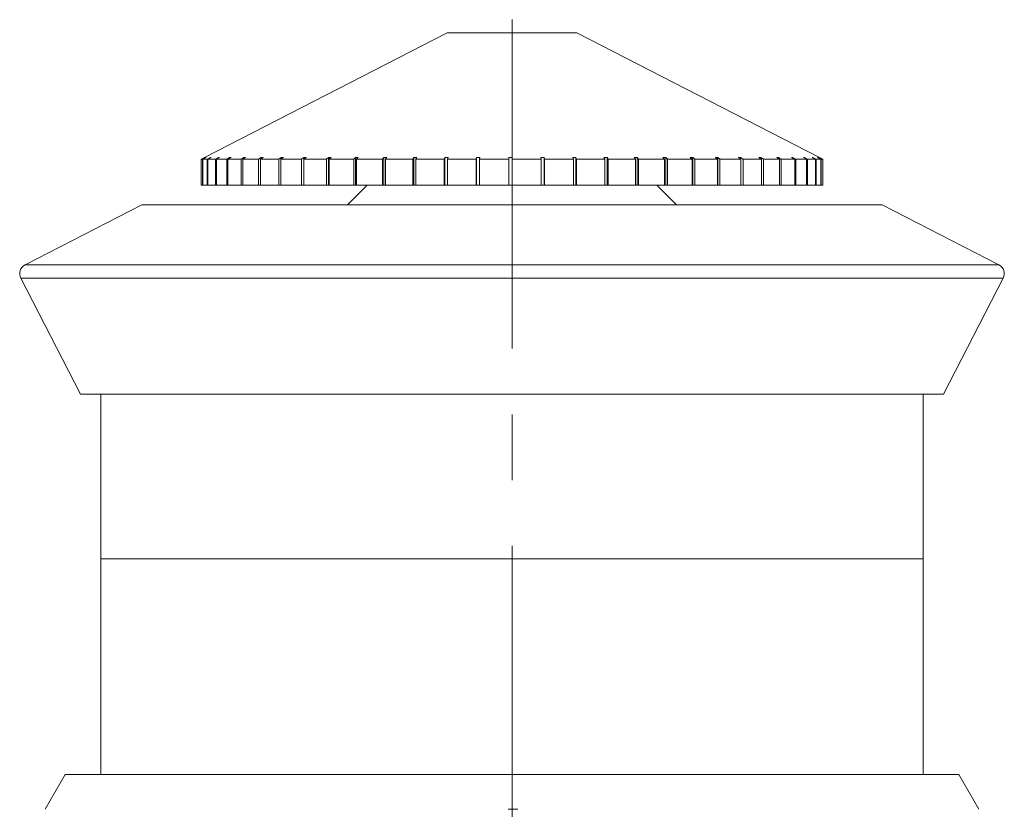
# Model space of a CAD drawing. Header units: inches. Extents: x 1.4 to 20.8, y 1.5 to 16.6.
# Tile 18 of 22: x 10.3 to 11.8, y 15.4 to 16.6. Entities that reach past the tile are written whole.
import ezdxf

# ---------------------------------------------------------------- set-up
doc = ezdxf.new("R2010")
doc.units = ezdxf.units.IN
doc.header["$MEASUREMENT"] = 0
doc.linetypes.add('CENTERX2', pattern=[0.8, 0.5, -0.1, 0.1, -0.1])
doc.layers.add('SLD-0', color=7, linetype='Continuous')

msp = doc.modelspace()

# ---------------------------------------------------------------- linework, layer by layer
at = {"color": 7, "linetype": 'Continuous', "lineweight": 15}
for p, q in [((10.9426, 16.606), (10.5736, 16.4163)), ((11.1396, 16.606), (10.9426, 16.606)), ((11.5086, 16.4163), (11.1396, 16.606)), ((10.5736, 16.4163), (10.5686, 16.4137)), ((10.5707, 16.4137), (10.5686, 16.4137)), ((10.5686, 16.3743), (10.5686, 16.4137)), ((10.5707, 16.4137), (10.5756, 16.4163)), ((10.5707, 16.3743), (10.5707, 16.4137)), ((10.5761, 16.4163), (10.5711, 16.4137)), ((10.5779, 16.4137), (10.5711, 16.4137)), ((10.5711, 16.3743), (10.5711, 16.4137)), ((10.5761, 16.4163), (10.5756, 16.4163)), ((10.5756, 16.4163), (10.5756, 16.416)), ((10.5779, 16.4137), (10.5827, 16.4163)), ((10.5779, 16.3743), (10.5779, 16.4137)), ((10.5838, 16.4163), (10.5789, 16.4137)), ((10.5902, 16.4137), (10.5789, 16.4137)), ((10.5789, 16.3743), (10.5789, 16.4137)), ((10.5838, 16.4163), (10.5827, 16.4163)), ((10.5827, 16.4163), (10.5827, 16.4157)), ((10.5902, 16.4137), (10.5949, 16.4163)), ((10.5902, 16.3743), (10.5902, 16.4137)), ((10.5964, 16.4163), (10.5917, 16.4137)), ((10.6074, 16.4137), (10.5917, 16.4137)), ((10.5917, 16.3743), (10.5917, 16.4137)), ((10.5964, 16.4163), (10.5949, 16.4163)), ((10.5949, 16.4163), (10.5949, 16.4155)), ((10.6074, 16.4137), (10.6119, 16.4163)), ((10.6074, 16.3743), (10.6074, 16.4137)), ((10.614, 16.4163), (10.6094, 16.4137)), ((10.6294, 16.4137), (10.6094, 16.4137)), ((10.6094, 16.3743), (10.6094, 16.4137)), ((10.614, 16.4163), (10.6119, 16.4163)), ((10.6119, 16.4163), (10.6119, 16.4151)), ((10.6294, 16.4137), (10.6337, 16.4163)), ((10.6294, 16.3743), (10.6294, 16.4137)), ((10.6362, 16.4163), (10.6319, 16.4137)), ((10.6559, 16.4137), (10.6319, 16.4137)), ((10.6319, 16.3743), (10.6319, 16.4137)), ((10.6362, 16.4163), (10.6337, 16.4163)), ((10.6337, 16.4163), (10.6337, 16.4148)), ((10.6559, 16.4137), (10.6599, 16.4163)), ((10.6559, 16.3743), (10.6559, 16.4137)), ((10.6628, 16.4163), (10.6588, 16.4137)), ((10.6866, 16.4137), (10.6588, 16.4137)), ((10.6588, 16.3743), (10.6588, 16.4137)), ((10.6628, 16.4163), (10.6599, 16.4163)), ((10.6599, 16.4163), (10.6599, 16.4144)), ((10.6866, 16.4137), (10.6903, 16.4163)), ((10.6866, 16.3743), (10.6866, 16.4137)), ((10.6936, 16.4163), (10.6899, 16.4137)), ((10.7212, 16.4137), (10.6899, 16.4137)), ((10.6899, 16.3743), (10.6899, 16.4137)), ((10.6936, 16.4163), (10.6903, 16.4163)), ((10.6903, 16.4163), (10.6903, 16.414)), ((10.7212, 16.4137), (10.7245, 16.4163)), ((10.7212, 16.3743), (10.7212, 16.4137)), ((10.7282, 16.4163), (10.7245, 16.4163)), ((10.7245, 16.4163), (10.7245, 16.3743)), ((10.7282, 16.4163), (10.7249, 16.4137)), ((10.7593, 16.4137), (10.7249, 16.4137)), ((10.7249, 16.3743), (10.7249, 16.4137)), ((10.7593, 16.4137), (10.7622, 16.4163)), ((10.7593, 16.3743), (10.7593, 16.4137)), ((10.7663, 16.4163), (10.7622, 16.4163)), ((10.7622, 16.4163), (10.7622, 16.3743)), ((10.7663, 16.4163), (10.7633, 16.4137)), ((10.8005, 16.4137), (10.7633, 16.4137)), ((10.7633, 16.3743), (10.7633, 16.4137)), ((10.8005, 16.4137), (10.803, 16.4163)), ((10.8005, 16.3743), (10.8005, 16.4137)), ((10.8073, 16.4163), (10.803, 16.4163)), ((10.803, 16.4163), (10.803, 16.3743)), ((10.8073, 16.4163), (10.8048, 16.4137)), ((10.8443, 16.4137), (10.8048, 16.4137)), ((10.8048, 16.3743), (10.8048, 16.4137)), ((10.8443, 16.4137), (10.8463, 16.4163)), ((10.8443, 16.3743), (10.8443, 16.4137)), ((10.8509, 16.4163), (10.8463, 16.4163)), ((10.8463, 16.4163), (10.8463, 16.3743)), ((10.8509, 16.4163), (10.8489, 16.4137)), ((10.8903, 16.4137), (10.8489, 16.4137)), ((10.8489, 16.3743), (10.8489, 16.4137)), ((10.8903, 16.4137), (10.8918, 16.4163)), ((10.8903, 16.3743), (10.8903, 16.4137)), ((10.8966, 16.4163), (10.8918, 16.4163)), ((10.8918, 16.4163), (10.8918, 16.3743)), ((10.8966, 16.4163), (10.895, 16.4137)), ((10.9379, 16.4137), (10.895, 16.4137)), ((10.895, 16.3743), (10.895, 16.4137)), ((10.9379, 16.4137), (10.939, 16.4163)), ((10.9379, 16.3743), (10.9379, 16.4137)), ((10.9439, 16.4163), (10.939, 16.4163)), ((10.939, 16.4163), (10.939, 16.3743)), ((10.9439, 16.4163), (10.9428, 16.4137)), ((10.9867, 16.4137), (10.9428, 16.4137)), ((10.9428, 16.3743), (10.9428, 16.4137)), ((10.9867, 16.4137), (10.9872, 16.4163)), ((10.9867, 16.3743), (10.9867, 16.4137)), ((10.9922, 16.4163), (10.9872, 16.4163)), ((10.9872, 16.4163), (10.9872, 16.3743)), ((10.9922, 16.4163), (10.9917, 16.4137)), ((11.0361, 16.4137), (10.9917, 16.4137)), ((10.9917, 16.3743), (10.9917, 16.4137)), ((11.0361, 16.4137), (11.0361, 16.4163)), ((11.0361, 16.3743), (11.0361, 16.4137)), ((11.0411, 16.4163), (11.0411, 16.4137)), ((11.0855, 16.4137), (11.0411, 16.4137)), ((11.0411, 16.3743), (11.0411, 16.4137)), ((11.0899, 16.4163), (11.085, 16.4163)), ((11.0855, 16.4137), (11.085, 16.4163)), ((11.0855, 16.3743), (11.0855, 16.4137)), ((11.0899, 16.4163), (11.0904, 16.4137)), ((11.0899, 16.3743), (11.0899, 16.4163)), ((11.1344, 16.4137), (11.0904, 16.4137)), ((11.0904, 16.3743), (11.0904, 16.4137)), ((11.1383, 16.4163), (11.1334, 16.4163)), ((11.1344, 16.4137), (11.1334, 16.4163)), ((11.1344, 16.3743), (11.1344, 16.4137)), ((11.1383, 16.4163), (11.1393, 16.4137)), ((11.1383, 16.3743), (11.1383, 16.4163)), ((11.1823, 16.4137), (11.1393, 16.4137)), ((11.1393, 16.3743), (11.1393, 16.4137)), ((11.1855, 16.4163), (11.1808, 16.4163)), ((11.1823, 16.4137), (11.1808, 16.4163)), ((11.1823, 16.3743), (11.1823, 16.4137)), ((11.1855, 16.4163), (11.1871, 16.4137)), ((11.1855, 16.3743), (11.1855, 16.4163)), ((11.2287, 16.4137), (11.1871, 16.4137)), ((11.1871, 16.3743), (11.1871, 16.4137)), ((11.2312, 16.4163), (11.2266, 16.4163)), ((11.2287, 16.4137), (11.2266, 16.4163)), ((11.2287, 16.3743), (11.2287, 16.4137)), ((11.2312, 16.4163), (11.2332, 16.4137)), ((11.2312, 16.3743), (11.2312, 16.4163)), ((11.273, 16.4137), (11.2332, 16.4137)), ((11.2332, 16.3743), (11.2332, 16.4137)), ((11.2748, 16.4163), (11.2705, 16.4163)), ((11.273, 16.4137), (11.2705, 16.4163)), ((11.273, 16.3743), (11.273, 16.4137)), ((11.2748, 16.4163), (11.2773, 16.4137)), ((11.2748, 16.3743), (11.2748, 16.4163)), ((11.3147, 16.4137), (11.2773, 16.4137)), ((11.2773, 16.3743), (11.2773, 16.4137)), ((11.3158, 16.4163), (11.3118, 16.4163)), ((11.3147, 16.4137), (11.3118, 16.4163)), ((11.3147, 16.3743), (11.3147, 16.4137)), ((11.3158, 16.4163), (11.3188, 16.4137)), ((11.3158, 16.3743), (11.3158, 16.4163)), ((11.3535, 16.4137), (11.3188, 16.4137)), ((11.3188, 16.3743), (11.3188, 16.4137)), ((11.3539, 16.4163), (11.3502, 16.4163)), ((11.3535, 16.4137), (11.3502, 16.4163)), ((11.3535, 16.3743), (11.3535, 16.4137)), ((11.3539, 16.4163), (11.3572, 16.4137)), ((11.3539, 16.3743), (11.3539, 16.4163)), ((11.3888, 16.4137), (11.3572, 16.4137)), ((11.3572, 16.3743), (11.3572, 16.4137)), ((11.3885, 16.4163), (11.3851, 16.4163)), ((11.3888, 16.4137), (11.3851, 16.4163)), ((11.3885, 16.4163), (11.3922, 16.4137)), ((11.3885, 16.414), (11.3885, 16.4163)), ((11.3888, 16.3743), (11.3888, 16.4137)), ((11.4204, 16.4137), (11.3922, 16.4137)), ((11.3922, 16.3743), (11.3922, 16.4137)), ((11.4193, 16.4163), (11.4163, 16.4163)), ((11.4204, 16.4137), (11.4163, 16.4163)), ((11.4193, 16.4163), (11.4233, 16.4137)), ((11.4193, 16.4144), (11.4193, 16.4163)), ((11.4204, 16.3743), (11.4204, 16.4137)), ((11.4477, 16.4137), (11.4233, 16.4137)), ((11.4233, 16.3743), (11.4233, 16.4137)), ((11.4459, 16.4163), (11.4434, 16.4163)), ((11.4477, 16.4137), (11.4434, 16.4163)), ((11.4459, 16.4163), (11.4503, 16.4137)), ((11.4459, 16.4148), (11.4459, 16.4163)), ((11.4477, 16.3743), (11.4477, 16.4137)), ((11.4707, 16.4137), (11.4503, 16.4137)), ((11.4503, 16.3743), (11.4503, 16.4137)), ((11.4681, 16.4163), (11.4661, 16.4163)), ((11.4707, 16.4137), (11.4661, 16.4163)), ((11.4681, 16.4163), (11.4727, 16.4137)), ((11.4681, 16.4151), (11.4681, 16.4163)), ((11.4707, 16.3743), (11.4707, 16.4137)), ((11.4889, 16.4137), (11.4727, 16.4137)), ((11.4727, 16.3743), (11.4727, 16.4137)), ((11.4857, 16.4163), (11.4841, 16.4163)), ((11.4889, 16.4137), (11.4841, 16.4163)), ((11.4857, 16.4163), (11.4904, 16.4137)), ((11.4857, 16.4154), (11.4857, 16.4163)), ((11.4889, 16.3743), (11.4889, 16.4137)), ((11.5022, 16.4137), (11.4904, 16.4137)), ((11.4904, 16.3743), (11.4904, 16.4137)), ((11.4983, 16.4163), (11.4973, 16.4163)), ((11.5022, 16.4137), (11.4973, 16.4163)), ((11.4983, 16.4163), (11.5032, 16.4137)), ((11.4983, 16.4157), (11.4983, 16.4163)), ((11.5022, 16.3743), (11.5022, 16.4137)), ((11.5104, 16.4137), (11.5032, 16.4137)), ((11.5032, 16.3743), (11.5032, 16.4137)), ((11.506, 16.4163), (11.5055, 16.4163)), ((11.5104, 16.4137), (11.5055, 16.4163)), ((11.506, 16.4163), (11.511, 16.4137)), ((11.506, 16.416), (11.506, 16.4163)), ((11.5086, 16.4163), (11.5136, 16.4137)), ((11.5135, 16.4137), (11.5086, 16.4163)), ((11.5104, 16.3743), (11.5104, 16.4137)), ((11.5135, 16.4137), (11.511, 16.4137)), ((11.511, 16.3743), (11.511, 16.4137)), ((11.5135, 16.3743), (11.5135, 16.4137)), ((11.5136, 16.3743), (11.5136, 16.4137)), ((10.5707, 16.3743), (10.5686, 16.3743)), ((10.5711, 16.3743), (10.5707, 16.3743)), ((10.5779, 16.3743), (10.5711, 16.3743)), ((10.5789, 16.3743), (10.5779, 16.3743)), ((10.5902, 16.3743), (10.5789, 16.3743)), ((10.5917, 16.3743), (10.5902, 16.3743)), ((10.6074, 16.3743), (10.5917, 16.3743)), ((10.6094, 16.3743), (10.6074, 16.3743)), ((10.6294, 16.3743), (10.6094, 16.3743)), ((10.6319, 16.3743), (10.6294, 16.3743)), ((10.6559, 16.3743), (10.6319, 16.3743)), ((10.6588, 16.3743), (10.6559, 16.3743)), ((10.6866, 16.3743), (10.6588, 16.3743)), ((10.6899, 16.3743), (10.6866, 16.3743)), ((10.7212, 16.3743), (10.6899, 16.3743)), ((10.7245, 16.3743), (10.7212, 16.3743)), ((10.7245, 16.3743), (10.7249, 16.3743)), ((10.7593, 16.3743), (10.7249, 16.3743)), ((10.7622, 16.3743), (10.7593, 16.3743)), ((10.7622, 16.3743), (10.7633, 16.3743)), ((10.8005, 16.3743), (10.7633, 16.3743)), ((10.8208, 16.3743), (10.7908, 16.3443)), ((10.803, 16.3743), (10.8005, 16.3743)), ((10.803, 16.3743), (10.8048, 16.3743)), ((10.8443, 16.3743), (10.8048, 16.3743)), ((10.8463, 16.3743), (10.8443, 16.3743)), ((10.8463, 16.3743), (10.8489, 16.3743)), ((10.8903, 16.3743), (10.8489, 16.3743)), ((10.8918, 16.3743), (10.8903, 16.3743)), ((10.8918, 16.3743), (10.895, 16.3743)), ((10.9379, 16.3743), (10.895, 16.3743)), ((10.939, 16.3743), (10.9379, 16.3743)), ((10.939, 16.3743), (10.9428, 16.3743)), ((10.9867, 16.3743), (10.9428, 16.3743)), ((10.9872, 16.3743), (10.9867, 16.3743)), ((10.9872, 16.3743), (10.9917, 16.3743)), ((11.0361, 16.3743), (10.9917, 16.3743)), ((11.0361, 16.3743), (11.0411, 16.3743)), ((11.0855, 16.3743), (11.0411, 16.3743)), ((11.0855, 16.3743), (11.0899, 16.3743)), ((11.0904, 16.3743), (11.0899, 16.3743)), ((11.1344, 16.3743), (11.0904, 16.3743)), ((11.1344, 16.3743), (11.1383, 16.3743)), ((11.1393, 16.3743), (11.1383, 16.3743)), ((11.1823, 16.3743), (11.1393, 16.3743)), ((11.1823, 16.3743), (11.1855, 16.3743)), ((11.1871, 16.3743), (11.1855, 16.3743)), ((11.2287, 16.3743), (11.1871, 16.3743)), ((11.2287, 16.3743), (11.2312, 16.3743)), ((11.2332, 16.3743), (11.2312, 16.3743)), ((11.273, 16.3743), (11.2332, 16.3743)), ((11.2913, 16.3443), (11.2613, 16.3743)), ((11.273, 16.3743), (11.2748, 16.3743)), ((11.2773, 16.3743), (11.2748, 16.3743)), ((11.3147, 16.3743), (11.2773, 16.3743)), ((11.3147, 16.3743), (11.3158, 16.3743)), ((11.3188, 16.3743), (11.3158, 16.3743)), ((11.3535, 16.3743), (11.3188, 16.3743)), ((11.3535, 16.3743), (11.3539, 16.3743)), ((11.3572, 16.3743), (11.3539, 16.3743)), ((11.3888, 16.3743), (11.3572, 16.3743)), ((11.3922, 16.3743), (11.3888, 16.3743)), ((11.4204, 16.3743), (11.3922, 16.3743)), ((11.4233, 16.3743), (11.4204, 16.3743)), ((11.4477, 16.3743), (11.4233, 16.3743)), ((11.4503, 16.3743), (11.4477, 16.3743)), ((11.4707, 16.3743), (11.4503, 16.3743)), ((11.4727, 16.3743), (11.4707, 16.3743)), ((11.4889, 16.3743), (11.4727, 16.3743)), ((11.4904, 16.3743), (11.4889, 16.3743)), ((11.5022, 16.3743), (11.4904, 16.3743)), ((11.5032, 16.3743), (11.5022, 16.3743)), ((11.5104, 16.3743), (11.5032, 16.3743)), ((11.511, 16.3743), (11.5104, 16.3743)), ((11.5135, 16.3743), (11.511, 16.3743)), ((11.5136, 16.3743), (11.5135, 16.3743)), ((10.4786, 16.3443), (10.3009, 16.253)), ((10.4786, 16.3443), (10.4786, 16.3443)), ((11.6036, 16.3443), (10.4786, 16.3443)), ((11.7812, 16.253), (11.6036, 16.3443)), ((10.3009, 16.253), (11.7812, 16.253)), ((10.2945, 16.2328), (10.3851, 16.0566)), ((10.2945, 16.2328), (10.2945, 16.2328)), ((11.7877, 16.2328), (10.2945, 16.2328)), ((11.6971, 16.0566), (11.7877, 16.2328)), ((10.3851, 16.0566), (10.3851, 16.0566)), ((11.6971, 16.0566), (10.3851, 16.0566)), ((10.4161, 16.0566), (10.4161, 15.8062)), ((11.6661, 15.8062), (11.6661, 16.0566)), ((10.4161, 15.8062), (10.4161, 15.4784)), ((10.4161, 15.8062), (11.0411, 15.8062)), ((10.4161, 15.8062), (11.6661, 15.8062)), ((11.0411, 15.8062), (11.6661, 15.8062)), ((11.6661, 15.4784), (11.6661, 15.8062)), ((10.3621, 15.4784), (10.3315, 15.4254)), ((10.3621, 15.4784), (11.72, 15.4784)), ((11.7506, 15.4254), (11.72, 15.4784))]:
    msp.add_line(p, q, dxfattribs=at)
for centre, start, end in [((10.3078, 16.2397), 117.21, 207.21), ((11.7743, 16.2397), 332.79, 62.79)]:
    msp.add_arc(centre, 0.015, start, end, dxfattribs=at)
for points, knots in [([(11.0411, 16.4163), (11.0402, 16.4163), (11.0386, 16.4163), (11.0369, 16.4163), (11.0361, 16.4163)], [0, 0, 0, 0, 0.49353, 1, 1, 1, 1]), ([(11.5086, 16.4163), (11.5086, 16.4163), (11.5086, 16.4163), (11.5086, 16.4163), (11.5086, 16.4163)], [0, 0, 0, 0, 0.49353, 1, 1, 1, 1]), ([(10.3315, 15.4254), (10.3316, 15.4254), (10.3316, 15.4255), (10.3316, 15.4254), (10.3316, 15.4254)], [0, 0, 0, 0, 0.75091, 1, 1, 1, 1]), ([(11.0351, 15.4254), (11.0389, 15.4254), (11.0439, 15.4255), (11.0489, 15.4254), (11.0501, 15.4254)], [0, 0, 0, 0, 0.75091, 1, 1, 1, 1]), ([(11.7506, 15.4254), (11.7506, 15.4254), (11.7506, 15.4254), (11.7506, 15.4254), (11.7506, 15.4254)], [0, 0, 0, 0, 0.630996, 1, 1, 1, 1])]:
    msp.add_open_spline(points, degree=3, knots=knots, dxfattribs=at)
at = {"layer": 'SLD-0', "color": 7, "linetype": 'CENTERX2', "lineweight": 0}
msp.add_line((11.0411, 16.6258), (11.0411, 11.8549), dxfattribs=at)

doc.saveas('drawing.dxf')
